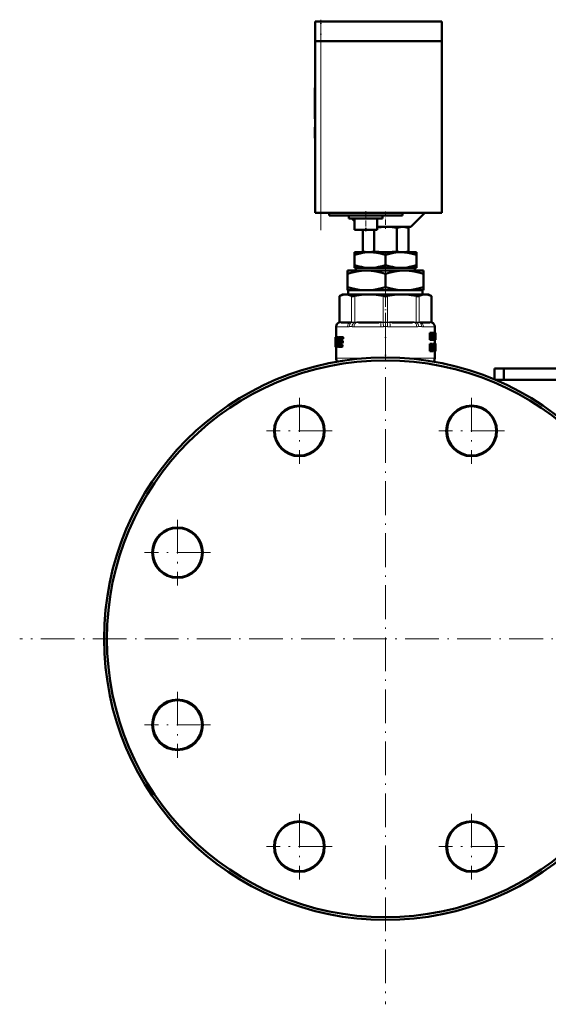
# Model space of a CAD drawing. Extents: x -1595 to 1972, y -1605 to 604.
# Tile 1 of 53: x -1595 to -1407, y -263 to 87. Entities that reach past the tile are written whole.
import ezdxf

# ---------------------------------------------------------------- set-up
doc = ezdxf.new("R2010")
doc.units = 0
doc.linetypes.add('DASHDOT', pattern=[18.5, 12, -3, 0.5, -3])

msp = doc.modelspace()

# ---------------------------------------------------------------- linework, layer by layer
at = {"color": 7, "lineweight": 50}
for p, q in [((-1488.14, 86.77), (-1490.14, 86.77)), ((-1490.14, 79.87), (-1490.14, 86.77)), ((-1488.14, 86.77), (-1445.14, 86.77)), ((-1445.14, 79.87), (-1445.14, 86.77)), ((-1488.14, 79.87), (-1490.14, 79.87)), ((-1490.14, 79.77), (-1490.14, 18.77)), ((-1490.14, 79.77), (-1489.55, 79.77)), ((-1490.04, 79.77), (-1490.04, 79.87)), ((-1489.55, 79.77), (-1488.14, 79.77)), ((-1488.14, 79.87), (-1445.14, 79.87)), ((-1445.14, 79.77), (-1488.14, 79.77)), ((-1445.24, 79.77), (-1445.24, 79.87)), ((-1445.14, 18.77), (-1445.14, 79.77)), ((-1490.14, 63.21), (-1490.24, 63.21)), ((-1490.24, 61.73), (-1490.24, 63.21)), ((-1490.14, 61.73), (-1490.24, 61.73)), ((-1490.24, 61.73), (-1490.24, 55.86)), ((-1490.14, 55.86), (-1490.24, 55.86)), ((-1490.24, 54.06), (-1490.24, 55.86)), ((-1490.14, 54.06), (-1490.24, 54.06)), ((-1490.24, 54.06), (-1490.24, 52.17)), ((-1490.14, 52.17), (-1490.24, 52.17)), ((-1490.24, 49.41), (-1490.24, 49.31)), ((-1490.14, 49.41), (-1490.24, 49.41)), ((-1490.14, 49.31), (-1490.24, 49.31)), ((-1490.14, 49.3), (-1490.24, 49.3)), ((-1490.24, 45.44), (-1490.24, 49.3)), ((-1490.14, 45.44), (-1490.24, 45.44)), ((-1490.24, 45.43), (-1490.24, 45.32)), ((-1490.14, 45.32), (-1490.24, 45.32)), ((-1490.14, 45.32), (-1490.24, 45.32)), ((-1489.55, 18.77), (-1490.14, 18.77)), ((-1488.14, 18.77), (-1489.55, 18.77)), ((-1445.14, 18.77), (-1488.14, 18.77)), ((-1485.14, 18.77), (-1485.14, 17.77)), ((-1459.14, 17.77), (-1485.14, 17.77)), ((-1478.14, 16.77), (-1478.14, 17.77)), ((-1466.14, 16.77), (-1466.14, 17.77)), ((-1459.14, 17.77), (-1459.14, 18.77)), ((-1456.14, 13.77), (-1451.14, 18.77)), ((-1478.14, 16.77), (-1466.14, 16.77)), ((-1477.14, 16.77), (-1476.14, 15.77)), ((-1476.14, 12.77), (-1476.14, 16.77)), ((-1468.14, 12.77), (-1468.14, 16.77)), ((-1476.14, 12.77), (-1468.14, 12.77)), ((-1473.17, 12.77), (-1473.17, 5.04)), ((-1469.13, 12.77), (-1469.13, 5.05)), ((-1468.14, 13.77), (-1456.14, 13.77)), ((-1461.05, 13.47), (-1461.05, 5.06)), ((-1458.14, 13.77), (-1457.01, 13.47)), ((-1457.01, 13.47), (-1457.01, 5.07)), ((-1476.14, 3.79), (-1476.14, 4.77)), ((-1470.64, 4.77), (-1476.14, 4.77)), ((-1476.14, 0.19), (-1476.14, 3.79)), ((-1472.17, 4.77), (-1473.17, 5.04)), ((-1459.64, 4.77), (-1470.64, 4.77)), ((-1465.14, 0.19), (-1465.14, 3.79)), ((-1454.14, 4.77), (-1459.64, 4.77)), ((-1458.11, 4.77), (-1457.01, 5.07)), ((-1454.14, 3.79), (-1454.14, 4.77)), ((-1454.14, 0.19), (-1454.14, 3.79)), ((-1476.14, -0.73), (-1476.14, 0.19)), ((-1454.14, 0.19), (-1454.14, -0.73)), ((-1478.64, -2.94), (-1478.64, -1.73)), ((-1471.89, -1.73), (-1478.64, -1.73)), ((-1478.64, -7.6), (-1478.64, -2.94)), ((-1471.99, -0.73), (-1476.14, -0.73)), ((-1475.62, -0.73), (-1475.62, -1.73)), ((-1471.99, -0.73), (-1469.29, -0.73)), ((-1458.39, -1.73), (-1471.89, -1.73)), ((-1460.99, -0.73), (-1469.29, -0.73)), ((-1465.14, -7.6), (-1465.14, -2.94)), ((-1460.99, -0.73), (-1458.29, -0.73)), ((-1451.64, -1.73), (-1458.39, -1.73)), ((-1454.14, -0.73), (-1458.29, -0.73)), ((-1454.66, -1.73), (-1454.66, -0.73)), ((-1451.64, -1.73), (-1451.64, -2.94)), ((-1451.64, -7.6), (-1451.64, -2.94)), ((-1480.44, -10.23), (-1481.53, -10.86)), ((-1480.44, -10.23), (-1479.27, -10.23)), ((-1479.27, -10.23), (-1470.99, -10.23)), ((-1478.64, -8.73), (-1478.64, -7.6)), ((-1473.55, -8.73), (-1478.64, -8.73)), ((-1478.36, -10.23), (-1478.36, -8.73)), ((-1473.55, -8.73), (-1470.23, -8.73)), ((-1470.99, -10.23), (-1459.28, -10.23)), ((-1460.05, -8.73), (-1470.23, -8.73)), ((-1460.05, -8.73), (-1456.73, -8.73)), ((-1459.28, -10.23), (-1451, -10.23)), ((-1451.64, -8.73), (-1456.73, -8.73)), ((-1451.92, -8.73), (-1451.92, -10.23)), ((-1451.64, -7.6), (-1451.64, -8.73)), ((-1451, -10.23), (-1449.84, -10.23)), ((-1449.84, -10.23), (-1448.74, -10.86)), ((-1481.38, -10.78), (-1481.53, -10.86)), ((-1481.53, -20.08), (-1481.53, -10.86)), ((-1448.74, -10.86), (-1448.89, -10.78)), ((-1448.74, -20.08), (-1448.74, -10.86)), ((-1477.94, -20.23), (-1480.98, -20.23)), ((-1467.4, -20.23), (-1474.74, -20.23)), ((-1455.54, -20.23), (-1462.87, -20.23)), ((-1449.3, -20.23), (-1452.34, -20.23)), ((-1482.64, -21.68), (-1482.64, -25.39)), ((-1449.02, -23.84), (-1449.35, -23.84)), ((-1449.35, -26.42), (-1449.35, -23.84)), ((-1449.02, -23.84), (-1448.69, -23.84)), ((-1449.02, -26.42), (-1449.02, -23.84)), ((-1448.82, -24.32), (-1448.81, -24.32)), ((-1448.63, -24.3), (-1448.58, -23.84)), ((-1448.27, -23.84), (-1448.58, -23.84)), ((-1448.27, -23.84), (-1448.03, -23.84)), ((-1448.19, -24.32), (-1448.18, -24.32)), ((-1448.03, -23.84), (-1448.03, -26.42)), ((-1448.03, -24.07), (-1448.01, -23.84)), ((-1448.01, -23.84), (-1447.7, -23.84)), ((-1447.7, -23.84), (-1447.58, -23.84)), ((-1447.64, -21.68), (-1447.64, -23.84)), ((-1447.64, -24.3), (-1447.64, -24.3)), ((-1447.41, -23.84), (-1447.58, -23.84)), ((-1447.41, -23.84), (-1447.35, -23.84)), ((-1447.41, -26.42), (-1447.41, -23.84)), ((-1447.37, -25.95), (-1447.37, -24.31)), ((-1447.37, -24.31), (-1447.35, -24.31)), ((-1447.35, -23.84), (-1447.34, -23.98)), ((-1447.34, -23.98), (-1447.34, -25.05)), ((-1482.94, -25.39), (-1482.93, -25.39)), ((-1482.94, -25.39), (-1482.94, -28.72)), ((-1482.85, -25.39), (-1482.93, -25.39)), ((-1482.92, -25.72), (-1482.93, -25.39)), ((-1482.87, -25.72), (-1482.92, -25.72)), ((-1482.84, -25.39), (-1482.3, -25.39)), ((-1482.47, -26.29), (-1482.74, -26.29)), ((-1482.7, -26.08), (-1482.51, -26.08)), ((-1482.47, -26.31), (-1482.55, -27.93)), ((-1482.51, -26.08), (-1482.47, -26.14)), ((-1481.99, -25.39), (-1482.3, -25.39)), ((-1482.23, -25.44), (-1482.3, -25.39)), ((-1481.92, -25.44), (-1482.23, -25.44)), ((-1481.86, -25.59), (-1482.17, -25.59)), ((-1481.88, -25.81), (-1482.14, -25.81)), ((-1481.91, -26.08), (-1482.14, -26.08)), ((-1481.92, -25.44), (-1481.99, -25.39)), ((-1481.65, -27.92), (-1481.62, -27.46)), ((-1481.33, -27.92), (-1481.65, -27.92)), ((-1481.62, -25.39), (-1480.59, -25.39)), ((-1481.62, -27.46), (-1481.53, -26.31)), ((-1481.2, -26.31), (-1481.53, -26.31)), ((-1481.5, -26.98), (-1481.51, -27.12)), ((-1481.16, -26.14), (-1481.49, -26.14)), ((-1481.42, -26.08), (-1480.6, -26.08)), ((-1481.42, -27.46), (-1480.72, -27.46)), ((-1481.4, -26.77), (-1480.7, -26.77)), ((-1481.33, -27.92), (-1481.29, -27.46)), ((-1481.24, -26.77), (-1481.2, -26.31)), ((-1481.16, -26.14), (-1481.1, -26.08)), ((-1480.37, -27.46), (-1480.72, -27.46)), ((-1480.36, -26.77), (-1480.7, -26.77)), ((-1480.62, -27.25), (-1480.6, -27.11)), ((-1480.27, -27.25), (-1480.62, -27.25)), ((-1480.25, -26.08), (-1480.6, -26.08)), ((-1480.26, -27.11), (-1480.6, -27.11)), ((-1480.24, -25.39), (-1480.59, -25.39)), ((-1480.5, -25.86), (-1480.48, -25.72)), ((-1480.15, -25.86), (-1480.5, -25.86)), ((-1480.14, -25.72), (-1480.48, -25.72)), ((-1480.27, -27.25), (-1480.26, -27.11)), ((-1480.15, -25.86), (-1480.14, -25.72)), ((-1449.02, -26.42), (-1449.35, -26.42)), ((-1449.02, -27.83), (-1449.35, -27.83)), ((-1449.35, -30.4), (-1449.35, -27.83)), ((-1449.02, -26.42), (-1448.81, -26.42)), ((-1449.02, -27.83), (-1448.66, -27.83)), ((-1449.02, -30.4), (-1449.02, -27.83)), ((-1448.78, -24.68), (-1448.81, -24.68)), ((-1448.81, -24.99), (-1448.81, -26.42)), ((-1448.56, -26.42), (-1448.81, -26.42)), ((-1448.56, -26.42), (-1448.4, -26.42)), ((-1448.43, -25.36), (-1448.5, -25.36)), ((-1448.47, -25.74), (-1448.47, -25.74)), ((-1448.19, -26.42), (-1448.4, -26.42)), ((-1447.97, -27.83), (-1448.28, -27.83)), ((-1448.28, -29.32), (-1448.28, -27.83)), ((-1448.19, -24.87), (-1448.23, -24.87)), ((-1448.19, -26.42), (-1448.19, -24.87)), ((-1448.19, -26.42), (-1448.03, -26.42)), ((-1448.03, -26.42), (-1447.91, -26.42)), ((-1447.97, -27.83), (-1447.83, -27.83)), ((-1447.97, -29.32), (-1447.97, -27.83)), ((-1447.91, -26.42), (-1447.77, -26.42)), ((-1447.63, -27.83), (-1447.83, -27.83)), ((-1447.83, -27.83), (-1447.83, -29.32)), ((-1447.73, -25.85), (-1447.77, -26.42)), ((-1447.77, -26.42), (-1447.54, -26.42)), ((-1447.73, -25.85), (-1447.56, -25.85)), ((-1447.7, -25.4), (-1447.65, -24.52)), ((-1447.7, -25.4), (-1447.59, -25.4)), ((-1447.68, -27.83), (-1447.67, -27.82)), ((-1447.37, -27.82), (-1447.67, -27.82)), ((-1447.63, -24.53), (-1447.65, -24.53)), ((-1447.35, -27.78), (-1447.65, -27.78)), ((-1447.64, -26.42), (-1447.64, -27.78)), ((-1447.63, -24.53), (-1447.59, -25.4)), ((-1447.63, -27.83), (-1447.54, -27.83)), ((-1447.63, -29.35), (-1447.63, -27.83)), ((-1447.54, -26.42), (-1447.57, -25.85)), ((-1447.54, -26.42), (-1447.46, -26.42)), ((-1447.54, -27.83), (-1447.54, -29.29)), ((-1447.39, -27.96), (-1447.54, -27.96)), ((-1447.41, -26.42), (-1447.46, -26.42)), ((-1447.41, -26.42), (-1447.35, -26.42)), ((-1447.34, -24.52), (-1447.37, -24.52)), ((-1447.34, -25.1), (-1447.37, -25.1)), ((-1447.34, -25.72), (-1447.37, -25.72)), ((-1447.37, -25.95), (-1447.35, -25.95)), ((-1447.34, -24.52), (-1447.34, -25.05)), ((-1447.34, -25.05), (-1447.34, -25.1)), ((-1447.34, -25.1), (-1447.34, -25.17)), ((-1447.34, -25.17), (-1447.34, -25.72)), ((-1447.34, -25.17), (-1447.34, -26.24)), ((-1447.34, -27.8), (-1447.34, -27.88)), ((-1447.34, -27.88), (-1447.34, -28.41)), ((-1482.92, -28.63), (-1482.94, -28.63)), ((-1482.94, -28.72), (-1482.94, -28.63)), ((-1482.94, -28.84), (-1482.94, -28.72)), ((-1482.9, -28.84), (-1482.94, -28.84)), ((-1482.9, -28.84), (-1482.84, -28.84)), ((-1482.74, -28.84), (-1482.84, -28.84)), ((-1482.78, -28.63), (-1482.81, -28.63)), ((-1482.77, -28.37), (-1482.78, -28.51)), ((-1482.74, -28.15), (-1482.61, -28.15)), ((-1482.74, -28.84), (-1482.49, -28.84)), ((-1482.64, -28.84), (-1482.64, -32.9)), ((-1482.57, -28.09), (-1482.61, -28.15)), ((-1482.49, -28.84), (-1482.42, -28.79)), ((-1482.18, -28.84), (-1482.49, -28.84)), ((-1482.11, -28.79), (-1482.42, -28.79)), ((-1482.04, -28.64), (-1482.35, -28.64)), ((-1482.05, -28.42), (-1482.3, -28.42)), ((-1482.05, -28.15), (-1482.27, -28.15)), ((-1482.18, -28.84), (-1482.11, -28.79)), ((-1482.04, -28.64), (-1482.03, -28.6)), ((-1481.96, -28.79), (-1481.88, -28.84)), ((-1481.88, -28.84), (-1480.84, -28.84)), ((-1481.32, -28.09), (-1481.64, -28.09)), ((-1481.59, -28.15), (-1481.64, -28.09)), ((-1481.59, -28.15), (-1480.82, -28.15)), ((-1481.26, -28.15), (-1481.32, -28.09)), ((-1480.49, -28.84), (-1480.84, -28.84)), ((-1480.48, -28.15), (-1480.82, -28.15)), ((-1480.73, -28.63), (-1480.72, -28.49)), ((-1480.39, -28.63), (-1480.73, -28.63)), ((-1480.38, -28.49), (-1480.72, -28.49)), ((-1480.39, -28.63), (-1480.38, -28.49)), ((-1449.02, -30.4), (-1449.35, -30.4)), ((-1449.02, -30.4), (-1448.79, -30.4)), ((-1448.79, -28.99), (-1448.79, -28.25)), ((-1448.79, -28.25), (-1448.69, -28.25)), ((-1448.55, -28.6), (-1448.79, -28.6)), ((-1448.59, -28.88), (-1448.79, -28.88)), ((-1448.79, -28.99), (-1448.7, -28.99)), ((-1448.79, -29.42), (-1448.79, -30.4)), ((-1448.79, -29.42), (-1448.73, -29.42)), ((-1448.69, -29.44), (-1448.79, -29.44)), ((-1448.66, -29.5), (-1448.79, -29.5)), ((-1448.63, -29.6), (-1448.79, -29.6)), ((-1448.78, -30.4), (-1448.79, -30.36)), ((-1448.46, -30.4), (-1448.78, -30.4)), ((-1448.6, -29.74), (-1448.63, -29.6)), ((-1448.46, -30.4), (-1448.6, -29.74)), ((-1448.53, -29.24), (-1448.53, -29.25)), ((-1448.46, -29.4), (-1448.43, -29.52)), ((-1448.46, -30.4), (-1448.25, -30.4)), ((-1448.43, -29.52), (-1448.4, -29.64)), ((-1447.97, -29.32), (-1448.28, -29.32)), ((-1447.73, -30.45), (-1448.03, -30.45)), ((-1447.63, -29.35), (-1447.83, -29.35)), ((-1447.37, -30.45), (-1447.67, -30.45)), ((-1447.39, -30.41), (-1447.66, -30.41)), ((-1447.41, -30.45), (-1447.64, -30.45)), ((-1447.64, -30.45), (-1447.64, -32.9)), ((-1447.42, -30.31), (-1447.61, -30.31)), ((-1447.42, -29.73), (-1447.55, -29.73)), ((-1447.41, -28.2), (-1447.54, -28.2)), ((-1447.42, -28.55), (-1447.54, -28.55)), ((-1447.41, -28.99), (-1447.54, -28.99)), ((-1447.37, -29.29), (-1447.54, -29.29)), ((-1447.36, -29.39), (-1447.54, -29.39)), ((-1447.35, -29.49), (-1447.54, -29.49)), ((-1447.35, -29.6), (-1447.54, -29.6)), ((-1447.42, -30.31), (-1447.42, -29.73)), ((-1447.35, -29.73), (-1447.42, -29.73)), ((-1447.35, -29.84), (-1447.41, -29.84)), ((-1447.35, -29.92), (-1447.39, -29.92)), ((-1447.36, -29.97), (-1447.38, -29.97)), ((-1447.36, -28.26), (-1447.37, -28.31)), ((-1447.37, -28.31), (-1447.37, -28.39)), ((-1447.34, -28.34), (-1447.37, -28.34)), ((-1447.37, -28.39), (-1447.37, -28.5)), ((-1447.34, -28.41), (-1447.37, -28.41)), ((-1447.37, -28.5), (-1447.37, -28.61)), ((-1447.36, -28.55), (-1447.37, -28.55)), ((-1447.37, -28.61), (-1447.37, -28.71)), ((-1447.37, -28.71), (-1447.36, -28.8)), ((-1447.36, -29.39), (-1447.37, -29.29)), ((-1447.35, -30.41), (-1447.37, -30.45)), ((-1447.35, -28.25), (-1447.36, -28.25)), ((-1447.34, -28.28), (-1447.36, -28.28)), ((-1447.36, -28.55), (-1447.36, -28.41)), ((-1447.36, -28.78), (-1447.36, -28.55)), ((-1447.36, -28.8), (-1447.35, -28.89)), ((-1447.35, -29.49), (-1447.36, -29.39)), ((-1447.36, -29.97), (-1447.35, -29.92)), ((-1447.34, -28.28), (-1447.35, -28.25)), ((-1447.35, -28.89), (-1447.34, -29.03)), ((-1447.35, -29.6), (-1447.35, -29.49)), ((-1447.35, -29.73), (-1447.35, -29.6)), ((-1447.35, -29.84), (-1447.35, -29.73)), ((-1447.35, -29.92), (-1447.35, -29.84)), ((-1447.34, -28.34), (-1447.34, -28.28)), ((-1447.34, -28.41), (-1447.34, -28.34)), ((-1447.34, -29.03), (-1447.34, -29.19)), ((-1447.34, -29.19), (-1447.34, -29.4)), ((-1447.34, -29.4), (-1447.34, -29.68)), ((-1447.34, -29.68), (-1447.34, -30.04)), ((-1447.34, -30.04), (-1447.34, -30.28)), ((-1426.39, -36.58), (-1426.39, -40.49)), ((-1423.04, -36.58), (-1426.39, -36.58)), ((-1423.04, -36.58), (-1342.7, -36.58)), ((-1423.04, -36.58), (-1423.04, -40.58)), ((-1423.04, -40.58), (-1426.18, -40.58)), ((-1342.7, -40.58), (-1423.04, -40.58))]:
    msp.add_line(p, q, dxfattribs=at)
at = {"color": 7, "linetype": 'DASHDOT', "lineweight": 18, "ltscale": 0.207001}
msp.add_line((-1488.14, 79.18), (-1488.14, 87.46), dxfattribs=at)
at = {"color": 7, "lineweight": 18}
for p, q in [((-1488.14, 79.87), (-1488.14, 86.77)), ((-1488.14, 79.77), (-1488.14, 79.87)), ((-1488.14, 18.77), (-1488.14, 79.77)), ((-1481.38, -10.78), (-1481.38, -20.07)), ((-1477.16, -20.07), (-1477.16, -10.78)), ((-1476.08, -10.78), (-1476.08, -20.07)), ((-1465.9, -20.07), (-1465.9, -10.78)), ((-1464.37, -10.78), (-1464.37, -20.07)), ((-1454.19, -20.07), (-1454.19, -10.78)), ((-1453.11, -10.78), (-1453.11, -20.07)), ((-1448.89, -20.07), (-1448.89, -10.78)), ((-1481.53, -20.27), (-1481.66, -20.27)), ((-1481.53, -20.08), (-1481.4, -20.07)), ((-1481.51, -20.26), (-1481.53, -20.27)), ((-1481.25, -20.24), (-1481.51, -20.26)), ((-1481.4, -20.07), (-1481.38, -20.07)), ((-1481.38, -20.07), (-1481.09, -20.04)), ((-1480.79, -20.03), (-1477.75, -20.03)), ((-1477.3, -20.26), (-1477.62, -20.24)), ((-1477.46, -20.04), (-1477.16, -20.07)), ((-1477.28, -20.27), (-1477.3, -20.26)), ((-1477.16, -20.07), (-1477.14, -20.07)), ((-1476.13, -20.26), (-1476.19, -20.27)), ((-1476.13, -20.07), (-1476.08, -20.07)), ((-1475.43, -20.24), (-1476.13, -20.26)), ((-1476.08, -20.07), (-1475.37, -20.04)), ((-1474.66, -20.03), (-1467.33, -20.03)), ((-1465.97, -20.26), (-1466.69, -20.24)), ((-1466.61, -20.04), (-1465.9, -20.07)), ((-1465.91, -20.27), (-1465.97, -20.26)), ((-1465.9, -20.07), (-1465.85, -20.07)), ((-1464.42, -20.07), (-1464.37, -20.07)), ((-1464.37, -20.07), (-1463.66, -20.04)), ((-1464.31, -20.26), (-1464.37, -20.27)), ((-1463.59, -20.24), (-1464.31, -20.26)), ((-1462.95, -20.03), (-1455.62, -20.03)), ((-1454.9, -20.04), (-1454.19, -20.07)), ((-1454.14, -20.26), (-1454.84, -20.24)), ((-1454.19, -20.07), (-1454.14, -20.07)), ((-1454.09, -20.27), (-1454.14, -20.26)), ((-1453.13, -20.07), (-1453.11, -20.07)), ((-1453.11, -20.07), (-1452.82, -20.04)), ((-1452.97, -20.26), (-1453, -20.27)), ((-1452.65, -20.24), (-1452.97, -20.26)), ((-1452.52, -20.03), (-1449.48, -20.03)), ((-1449.19, -20.04), (-1448.89, -20.07)), ((-1448.76, -20.26), (-1449.03, -20.24)), ((-1448.89, -20.07), (-1448.87, -20.07)), ((-1448.87, -20.07), (-1448.74, -20.08)), ((-1448.74, -20.27), (-1448.76, -20.26)), ((-1448.61, -20.27), (-1448.74, -20.27)), ((-1482.62, -21.7), (-1482.64, -21.68)), ((-1482.56, -21.73), (-1478.64, -21.73)), ((-1476.99, -21.7), (-1478.01, -21.7)), ((-1476.27, -21.73), (-1466.81, -21.73)), ((-1463.46, -21.73), (-1454, -21.73)), ((-1452.26, -21.7), (-1453.28, -21.7)), ((-1451.64, -21.73), (-1447.72, -21.73)), ((-1447.64, -21.68), (-1447.65, -21.7)), ((-1448.6, -29.74), (-1448.79, -29.74)), ((-1482.64, -32.9), (-1471.79, -32.9)), ((-1458.48, -32.9), (-1447.64, -32.9))]:
    msp.add_line(p, q, dxfattribs=at)
at = {"color": 7, "linetype": 'DASHDOT', "lineweight": 18}
for p, q in [((-1488.14, 12.67), (-1488.14, 85.87)), ((-1465.14, -2.68), (-1465.14, -262.68)), ((-1495.75, -47.07), (-1495.75, -70.47)), ((-1434.52, -47.07), (-1434.52, -70.47)), ((-1484.05, -58.77), (-1507.45, -58.77)), ((-1422.82, -58.77), (-1446.22, -58.77)), ((-1539.05, -90.37), (-1539.05, -113.77)), ((-1527.35, -102.07), (-1550.75, -102.07)), ((-1335.14, -132.68), (-1595.14, -132.68)), ((-1539.05, -151.59), (-1539.05, -174.99)), ((-1527.35, -163.29), (-1550.75, -163.29)), ((-1495.75, -194.89), (-1495.75, -218.29)), ((-1434.52, -194.89), (-1434.52, -218.29)), ((-1484.05, -206.59), (-1507.45, -206.59)), ((-1422.82, -206.59), (-1446.22, -206.59))]:
    msp.add_line(p, q, dxfattribs=at)
at = {"color": 7, "linetype": 'DASHDOT', "lineweight": 18, "ltscale": 0.003015}
for p, q in [((-1490.13, 58.73), (-1490.25, 58.73)), ((-1490.13, 47.36), (-1490.25, 47.36)), ((-1490.13, 47.36), (-1490.25, 47.36))]:
    msp.add_line(p, q, dxfattribs=at)
at = {"color": 7, "linetype": 'DASHDOT', "lineweight": 18, "ltscale": 0.180016}
msp.add_line((-1472.14, 19.37), (-1472.14, 12.17), dxfattribs=at)
at = {"color": 7, "linetype": 'DASHDOT', "lineweight": 18, "ltscale": 0.154977}
msp.add_line((-1465.14, 19.29), (-1465.14, 13.09), dxfattribs=at)
at = {"color": 7, "linetype": 'DASHDOT', "lineweight": 18, "ltscale": 0.036926}
msp.add_line((-1465.14, 5.13), (-1465.14, 3.65), dxfattribs=at)
at = {"color": 7, "linetype": 'DASHDOT', "lineweight": 18, "ltscale": 0.094161}
msp.add_line((-1465.14, 0.5), (-1465.14, -3.26), dxfattribs=at)
at = {"color": 7, "linetype": 'DASHDOT', "lineweight": 18, "ltscale": 0.374474}
msp.add_line((-1465.14, -21.33), (-1465.14, -6.35), dxfattribs=at)
at = {"color": 7, "linetype": 'DASHDOT', "lineweight": 18, "ltscale": 0.337003}
msp.add_line((-1465.14, -20.54), (-1465.14, -34.02), dxfattribs=at)
at = {"color": 7, "lineweight": 50}
for points in [[(-1461.05, 13.47), (-1462.81, 13.67), (-1464.34, 13.76), (-1465.07, 13.77)], [(-1457.01, 13.47), (-1458.09, 13.69), (-1459.03, 13.76), (-1459.97, 13.69), (-1461.05, 13.47)], [(-1470.64, 4.77), (-1471.57, 4.74), (-1472.49, 4.65), (-1473.34, 4.52), (-1474.19, 4.34), (-1475.17, 4.09), (-1476.14, 3.79)], [(-1465.14, 3.79), (-1466.04, 4.07), (-1466.95, 4.31), (-1468.16, 4.56), (-1469.39, 4.72), (-1470.64, 4.77)], [(-1459.64, 4.77), (-1460.57, 4.74), (-1461.49, 4.65), (-1462.34, 4.52), (-1463.19, 4.34), (-1464.17, 4.09), (-1465.14, 3.79)], [(-1461.05, 5.06), (-1459.97, 4.84), (-1459.03, 4.77), (-1458.09, 4.84), (-1457.01, 5.07)], [(-1454.14, 3.79), (-1455.04, 4.07), (-1455.95, 4.31), (-1457.16, 4.56), (-1458.39, 4.72), (-1459.64, 4.77)], [(-1476.14, 0.19), (-1474.49, -0.29), (-1473.66, -0.48), (-1472.82, -0.63), (-1471.99, -0.73)], [(-1469.29, -0.73), (-1468.44, -0.63), (-1467.6, -0.48), (-1466.36, -0.18), (-1465.14, 0.19)], [(-1465.14, 0.19), (-1463.49, -0.29), (-1462.66, -0.48), (-1461.82, -0.63), (-1460.99, -0.73)], [(-1458.29, -0.73), (-1457.44, -0.63), (-1456.6, -0.48), (-1455.36, -0.18), (-1454.14, 0.19)], [(-1471.89, -1.73), (-1472.74, -1.75), (-1473.6, -1.81), (-1475.3, -2.06), (-1476.98, -2.44), (-1478.64, -2.94)], [(-1465.14, -2.94), (-1466.8, -2.44), (-1468.48, -2.06), (-1470.18, -1.81), (-1471.03, -1.75), (-1471.89, -1.73)], [(-1458.39, -1.73), (-1459.24, -1.75), (-1460.1, -1.81), (-1461.8, -2.06), (-1463.48, -2.44), (-1465.14, -2.94)], [(-1451.64, -2.94), (-1453.3, -2.44), (-1454.98, -2.06), (-1456.68, -1.81), (-1457.53, -1.75), (-1458.39, -1.73)], [(-1479.27, -10.23), (-1479.95, -10.29), (-1480.65, -10.47), (-1481.38, -10.78)], [(-1477.16, -10.78), (-1477.9, -10.47), (-1478.59, -10.29), (-1479.27, -10.23)], [(-1478.64, -7.6), (-1476.79, -8.15), (-1475.11, -8.52), (-1473.55, -8.73)], [(-1470.99, -10.23), (-1472.71, -10.3), (-1474.48, -10.5), (-1476.08, -10.78)], [(-1465.9, -10.78), (-1467.67, -10.47), (-1469.35, -10.29), (-1470.99, -10.23)], [(-1470.23, -8.73), (-1468.66, -8.52), (-1466.99, -8.15), (-1465.14, -7.6)], [(-1465.14, -7.6), (-1463.29, -8.15), (-1461.61, -8.52), (-1460.05, -8.73)], [(-1459.28, -10.23), (-1461, -10.3), (-1462.77, -10.5), (-1464.37, -10.78)], [(-1454.19, -10.78), (-1455.96, -10.47), (-1457.64, -10.29), (-1459.28, -10.23)], [(-1456.73, -8.73), (-1455.16, -8.52), (-1453.49, -8.15), (-1451.64, -7.6)], [(-1451, -10.23), (-1451.72, -10.3), (-1452.45, -10.5), (-1453.11, -10.78)], [(-1448.89, -10.78), (-1449.63, -10.47), (-1450.32, -10.29), (-1451, -10.23)], [(-1476.08, -10.78), (-1476.62, -10.86), (-1477.02, -10.83), (-1477.16, -10.78)], [(-1453.11, -10.78), (-1453.26, -10.84), (-1453.44, -10.86), (-1453.91, -10.84), (-1454.19, -10.78)], [(-1447.35, -24.31), (-1447.35, -24.31), (-1447.35, -24.32), (-1447.34, -24.35), (-1447.34, -24.52)], [(-1482.84, -25.39), (-1482.87, -25.56), (-1482.87, -25.6)], [(-1482.74, -26.29), (-1482.73, -26.13), (-1482.72, -26.1), (-1482.7, -26.08)], [(-1481.51, -27.12), (-1481.5, -27.3), (-1481.42, -27.46)], [(-1481.4, -26.77), (-1481.47, -26.83), (-1481.5, -26.98)], [(-1481.49, -26.14), (-1481.46, -26.1), (-1481.42, -26.08)], [(-1480.72, -27.46), (-1480.65, -27.39), (-1480.62, -27.25)], [(-1480.6, -27.11), (-1480.61, -26.93), (-1480.65, -26.82), (-1480.67, -26.79), (-1480.7, -26.77)], [(-1480.6, -26.08), (-1480.53, -26.01), (-1480.5, -25.86)], [(-1480.48, -25.72), (-1480.49, -25.54), (-1480.53, -25.43), (-1480.55, -25.41), (-1480.59, -25.39)], [(-1480.37, -27.46), (-1480.3, -27.39), (-1480.27, -27.25)], [(-1480.26, -27.11), (-1480.26, -26.93), (-1480.3, -26.82), (-1480.32, -26.79), (-1480.36, -26.77)], [(-1480.25, -26.08), (-1480.18, -26.01), (-1480.15, -25.86)], [(-1480.14, -25.72), (-1480.14, -25.55), (-1480.18, -25.43), (-1480.2, -25.41), (-1480.24, -25.39)], [(-1448.66, -27.83), (-1448.56, -27.84), (-1448.47, -27.91), (-1448.37, -28.15), (-1448.34, -28.53)], [(-1447.34, -25.72), (-1447.35, -25.93), (-1447.35, -25.95)], [(-1447.34, -26.24), (-1447.34, -26.37), (-1447.35, -26.42)], [(-1482.92, -28.51), (-1482.91, -28.81), (-1482.91, -28.83), (-1482.9, -28.84)], [(-1482.84, -28.84), (-1482.82, -28.67), (-1482.81, -28.63)], [(-1482.74, -28.15), (-1482.76, -28.21), (-1482.78, -28.37)], [(-1482.78, -28.51), (-1482.78, -28.61), (-1482.76, -28.81), (-1482.75, -28.83), (-1482.74, -28.84)], [(-1480.84, -28.84), (-1480.77, -28.78), (-1480.73, -28.63)], [(-1480.72, -28.49), (-1480.74, -28.27), (-1480.77, -28.2), (-1480.82, -28.15)], [(-1480.49, -28.84), (-1480.43, -28.78), (-1480.39, -28.63)], [(-1480.38, -28.49), (-1480.39, -28.31), (-1480.42, -28.2), (-1480.44, -28.17), (-1480.48, -28.15)], [(-1448.59, -28.88), (-1448.62, -28.95), (-1448.7, -28.99)], [(-1448.69, -28.25), (-1448.63, -28.27), (-1448.6, -28.3), (-1448.57, -28.37), (-1448.55, -28.6)], [(-1448.03, -30.45), (-1448.15, -30.35), (-1448.22, -30.15), (-1448.26, -29.84), (-1448.28, -29.32)], [(-1447.73, -30.45), (-1447.84, -30.36), (-1447.9, -30.18), (-1447.95, -29.81), (-1447.97, -29.32)], [(-1447.83, -29.32), (-1447.82, -29.66), (-1447.78, -29.88), (-1447.76, -29.93), (-1447.72, -29.95)], [(-1447.54, -29.29), (-1447.56, -29.96), (-1447.6, -30.25), (-1447.62, -30.34), (-1447.66, -30.42), (-1447.73, -30.45)], [(-1447.72, -29.95), (-1447.65, -29.79), (-1447.63, -29.35)], [(-1447.39, -29.93), (-1447.38, -29.97), (-1447.37, -29.99)]]:
    msp.add_lwpolyline(points, dxfattribs=at)
at = {"color": 7, "lineweight": 18}
for points in [[(-1477.14, -20.07), (-1476.63, -20.08), (-1476.13, -20.07)], [(-1454.14, -20.07), (-1453.44, -20.08), (-1453.13, -20.07)]]:
    msp.add_lwpolyline(points, dxfattribs=at)
at = {"color": 7, "lineweight": 50}
for centre, radius in [((-1465.14, -132.68), 100), ((-1465.14, -132.68), 99), ((-1495.75, -58.77), 9), ((-1495.75, -58.77), 8.75), ((-1434.52, -58.77), 9), ((-1434.52, -58.77), 8.75), ((-1539.05, -102.07), 9), ((-1539.05, -102.07), 8.75), ((-1539.05, -163.29), 9), ((-1539.05, -163.29), 8.75), ((-1495.75, -206.59), 9), ((-1495.75, -206.59), 8.75), ((-1434.52, -206.59), 9), ((-1434.52, -206.59), 8.75)]:
    msp.add_circle(centre, radius, dxfattribs=at)
for centre, radius, start, end in [((-1465.07, -14.64), 28.41, 90.2701, 96.1979), ((-1470.98, 12.95), 8.2, 254.4673, 265.2544), ((-1471.36, 12.98), 8.24, 274.7618, 285.6762), ((-1464.9, 35.75), 31, 262.1571, 268.4146), ((-1465.39, 35.95), 31.2, 271.6005, 277.9943), ((-1465.15, -7.12), 3.74, 258.3446, 270.1449), ((-1465.13, -7.14), 3.73, 269.8253, 281.6734), ((-1481.14, -21.68), 1.5, 110.5177, 180.0166), ((-1481.73, -20.08), 0.2, 290.5165, 359.9999), ((-1448.54, -20.08), 0.2, 180.0001, 249.4835), ((-1449.14, -21.68), 1.5, 360, 69.4823), ((-1477.56, -25.05), 28.75, 0.1221, 1.455), ((-1439.98, -23.74), 8.85, 183.7528, 186.0891), ((-1627.07, -46.41), 179.8, 6.7194, 7.2099), ((-1622.44, -5.41), 175.15, 353.4585, 353.9602), ((-1456.68, -23.89), 8.5, 354.7816, 357.0896), ((-1421.85, -24.91), 26.34, 178.7215, 179.9219), ((-1596.92, -13.27), 149.59, 354.956, 355.9464), ((-1452.9, -24.22), 5.26, 356.7208, 359.1682), ((-1441.34, -24.21), 6.3, 180.8269, 182.9355), ((-1600.2, -32.48), 152.86, 2.2736, 3.2409), ((-1155.83, -28.8), 327.1, 179.4611, 179.9706), ((-1153.72, -32.31), 329.22, 178.8316, 179.3379), ((-1128.72, -38.22), 354.23, 178.069, 178.448), ((-1483.35, -27.9), 0.804, 346.282, 357.9508), ((-1483.13, -26.25), 0.659, 355.2142, 9.502), ((-1043.31, -54.05), 439.73, 176.3527, 176.6237), ((-1482.7, -25.7), 0.537, 11.9329, 28.8232), ((-1483.53, -25.89), 1.39, 3.3335, 12.4548), ((-1484.43, -25.94), 2.29, 356.6103, 3.3487), ((-981.09, -61.37), 502.07, 175.9689, 176.2064), ((-1482.39, -25.7), 0.536, 11.9311, 28.8406), ((-1480.09, -26.19), 1.82, 168.052, 176.6245), ((-1480.6, -26.06), 1.3, 158.4683, 168.6111), ((-1482.96, -25.84), 1.13, 8.1933, 13.0268), ((-1481.29, -25.79), 0.553, 140.9405, 158.726), ((-1481.61, -25.52), 0.137, 94.9628, 144.1433), ((-1481.19, -27.98), 0.46, 173.2936, 193.8034), ((-1480.99, -26.34), 0.536, 157.8708, 175.9089), ((-1480.87, -27.98), 0.46, 173.2936, 193.8034), ((-1480.67, -26.34), 0.536, 157.852, 175.9095), ((-1618.42, -47.49), 171.16, 7.0726, 7.6581), ((-1454.25, -26.05), 5.78, 3.0866, 6.7512), ((-1438, -26.53), 10.5, 173.627, 175.6667), ((-1622.34, -6.81), 175.04, 353.5681, 354.1451), ((-1447.6, -27.83), 0.0713, 137.9011, 177.4986), ((-1443.67, -28.37), 3.75, 173.7637, 177.4237), ((-1446.23, -28.08), 1.17, 167.4145, 174.2396), ((-1447.3, -27.83), 0.0722, 138.1208, 177.231), ((-1447.37, -27.8), 0.0248, 349.9677, 54.469), ((-1483.01, -28.45), 0.68, 329.83, 343.4584), ((-1483.95, -28.14), 1.67, 342.641, 350.3676), ((-1484.81, -27.99), 2.54, 350.2961, 356.4129), ((-1482.69, -28.45), 0.67, 329.3345, 343.2028), ((-1480.13, -28.3), 1.92, 175.6816, 183.6876), ((-1480.8, -28.35), 1.26, 183.2452, 193.3277), ((-1481.55, -28.53), 0.486, 192.7626, 211.5581), ((-1448.74, -29.47), 0.0502, 32.7673, 84.4737), ((-1448.92, -29.59), 0.269, 19.1426, 34.6328), ((-1449.67, -29.87), 1.07, 14.1053, 19.7741), ((-1449.35, -28.63), 0.808, 341.9381, 1.9017), ((-1448.76, -28.98), 0.347, 311.0813, 333.0587), ((-1448.67, -29.38), 0.189, 22.913, 44.3273), ((-1449.27, -29.66), 0.851, 17.4933, 24.2989), ((-1449.11, -28.8), 0.74, 332.5324, 345.6697), ((-1500.27, -40.52), 52.99, 11.0019, 11.8436), ((-1449.75, -28.62), 1.4, 345.1208, 353.6613), ((-1450.52, -28.53), 2.18, 353.628, 0.1734), ((-1447.66, -30.43), 0.027, 201.3787, 250.9283), ((-1440.4, -28.52), 7.02, 177.378, 180.2111), ((-1440.86, -28.57), 6.56, 179.7565, 183.6024), ((-1445.18, -29.51), 2.25, 185.724, 190.7737), ((-1446.83, -30.21), 0.599, 189.043, 199.7323), ((-1443.5, -28.72), 3.92, 183.9498, 188.4837), ((-1447.34, -30.41), 0.0531, 189.8055, 239.3413), ((-1447.38, -29.97), 0.0224, 306.6994, 5.1885), ((-1447.33, -28.25), 0.0281, 137.9531, 180.5121), ((-1447.36, -28.25), 0.0146, 0.7968, 48.9847), ((-1448.5, -30.28), 1.16, 353.3792, 359.8357), ((-1480.64, -32.9), 2, 180, 218.4981), ((-1449.64, -32.9), 2, 321.499, 360), ((-1539.05, -102.07), 8.75, 163.6456, 173.8521)]:
    msp.add_arc(centre, radius, start, end, dxfattribs=at)
at = {"color": 7, "lineweight": 18}
for centre, radius, start, end in [((-1481.12, -21.71), 1.5, 105.9772, 179.784), ((-1481.6, -20.08), 0.196, 289.2011, 2.0769), ((-1481.58, -20.08), 0.195, 288.8448, 2.6072), ((-1481.28, -20.05), 0.192, 279.6889, 3.0559), ((-1480.99, -23.19), 2.96, 89.7465, 95.0069), ((-1480.8, -23.16), 3.13, 89.7592, 95.1871), ((-1477.93, -24.25), 4.02, 85.7024, 90.1944), ((-1477.74, -23.16), 3.13, 84.8129, 90.2408), ((-1477.66, -20.05), 0.199, 279.7602, 1.0432), ((-1477.37, -20.07), 0.202, 288.6376, 0.5069), ((-1477.34, -20.08), 0.202, 289.9883, 0.854), ((-1476.76, 1.72), 21.99, 268.6539, 271.4886), ((-1474.77, -39.88), 19.65, 89.9051, 91.9429), ((-1474.69, -38.21), 18.18, 89.8986, 92.1508), ((-1467.37, -40.94), 20.71, 88.1074, 90.0906), ((-1467.29, -38.21), 18.18, 87.8492, 90.1014), ((-1465.14, 24.25), 44.52, 269.0091, 270.9896), ((-1465.18, 0.53), 20.62, 268.132, 270.1134), ((-1465.09, 0.25), 20.33, 269.8741, 271.8833), ((-1462.98, -38.21), 18.18, 89.8986, 92.1508), ((-1462.91, -40.94), 20.71, 89.9094, 91.8927), ((-1455.58, -38.21), 18.18, 87.8492, 90.1014), ((-1455.51, -39.88), 19.65, 88.0571, 90.0949), ((-1453.52, 1.73), 22, 268.5123, 271.3456), ((-1452.93, -20.08), 0.202, 179.146, 250.0117), ((-1452.91, -20.07), 0.202, 179.4931, 251.3624), ((-1452.53, -23.16), 3.13, 89.7592, 95.1871), ((-1452.62, -20.05), 0.199, 178.9568, 260.2398), ((-1452.35, -24.25), 4.02, 89.8056, 94.2976), ((-1449.47, -23.16), 3.13, 84.8129, 90.2408), ((-1449.29, -23.19), 2.96, 84.9931, 90.2535), ((-1449, -20.05), 0.192, 176.9441, 260.3111), ((-1448.7, -20.08), 0.195, 177.3928, 251.1552), ((-1448.68, -20.08), 0.196, 177.9231, 250.7989), ((-1449.15, -21.71), 1.5, 0.216, 74.0228), ((-1482.57, -21.66), 0.073, 220.243, 277.8347), ((-1478.62, -14.58), 7.15, 269.8403, 274.8785), ((-1476.31, -12.79), 8.94, 265.6487, 270.2682), ((-1466.77, -5.72), 16.01, 269.8409, 273.2556), ((-1465.04, -33.57), 11.9, 90.4739, 93.9469), ((-1465.24, -33.57), 11.9, 86.0531, 89.5262), ((-1463.51, -5.71), 16.02, 266.7462, 270.1574), ((-1453.96, -12.79), 8.93, 269.7295, 274.3536), ((-1451.66, -14.57), 7.16, 265.1242, 270.157), ((-1447.71, -21.66), 0.0729, 262.143, 319.7781)]:
    msp.add_arc(centre, radius, start, end, dxfattribs=at)
for centre, major_axis, ratio, start_param, end_param in [((-1481.06, -21.73), (0, 1.5), 0.995414, 0.123342, 1.570796), ((-1480.98, -20.03), (0, -0.2), 0.92388, 0, 1.570796), ((-1477.48, -21.73), (0, 1.5), 0.771505, 0.123342, 1.570796), ((-1476.91, -21.7), (0.14, -1.49), 0.734075, 3.351169, 4.642046), ((-1477.94, -20.03), (0, -0.2), 0.92388, 0, 1.570796), ((-1475.98, -21.7), (-0.13, -1.49), 0.675962, 3.481187, 4.772063), ((-1475.32, -21.73), (0, 1.5), 0.636223, 0.123342, 1.570796), ((-1476.22, -20.07), (0.007, -0.2), 0.408466, 0.272287, 1.557437), ((-1476.16, -20.07), (0.008, -0.2), 0.382405, 0.255495, 1.554996), ((-1475.45, -20.04), (0.008, -0.2), 0.382432, 0.102908, 1.555785), ((-1474.74, -20.03), (0, -0.2), 0.382683, 0, 1.570796), ((-1467.4, -20.03), (0, -0.2), 0.382683, 0, 1.570796), ((-1466.67, -21.73), (0, 1.5), 0.095659, 0.123342, 1.570796), ((-1466.69, -20.04), (-0.008, -0.2), 0.382432, 0.132932, 1.585808), ((-1465.98, -20.07), (-0.008, -0.2), 0.382405, 0.287096, 1.586597), ((-1465.8, -21.7), (0.1, -1.5), 0.041092, 3.418838, 4.709715), ((-1465.92, -20.07), (-0.006, -0.2), 0.356255, 0.297028, 1.582178), ((-1464.35, -20.07), (0.006, -0.2), 0.356255, 4.701007, 5.986158), ((-1464.48, -21.7), (-0.1, -1.5), 0.041092, 1.57347, 2.864347), ((-1464.3, -20.07), (0.008, -0.2), 0.382405, 4.696589, 5.996089), ((-1463.59, -20.04), (0.008, -0.2), 0.382432, 4.697377, 6.150253), ((-1463.61, -21.73), (0, -1.5), 0.095659, 1.570796, 3.018251), ((-1462.87, -20.03), (0, -0.2), 0.382683, 4.712389, 6.283185), ((-1455.54, -20.03), (0, -0.2), 0.382683, 4.712389, 6.283185), ((-1454.83, -20.04), (-0.008, -0.2), 0.382432, 4.727401, 6.180277), ((-1454.96, -21.73), (0, -1.5), 0.636223, 1.570796, 3.018251), ((-1454.12, -20.07), (-0.008, -0.2), 0.382405, 4.728189, 6.02769), ((-1454.06, -20.07), (-0.007, -0.2), 0.408466, 4.725748, 6.010898), ((-1454.3, -21.7), (0.13, -1.49), 0.675962, 1.511122, 2.801999), ((-1453.37, -21.7), (-0.14, -1.49), 0.734075, 1.64114, 2.932016), ((-1452.79, -21.73), (0, -1.5), 0.771505, 1.570796, 3.018251), ((-1452.34, -20.03), (0, 0.2), 0.92388, 1.570796, 3.141593), ((-1449.3, -20.03), (0, 0.2), 0.92388, 1.570796, 3.141593), ((-1449.21, -21.73), (0, -1.5), 0.995414, 1.570796, 3.018251)]:
    msp.add_ellipse(centre, major_axis=major_axis, ratio=ratio, start_param=start_param, end_param=end_param, dxfattribs=at)

doc.saveas('drawing.dxf')
